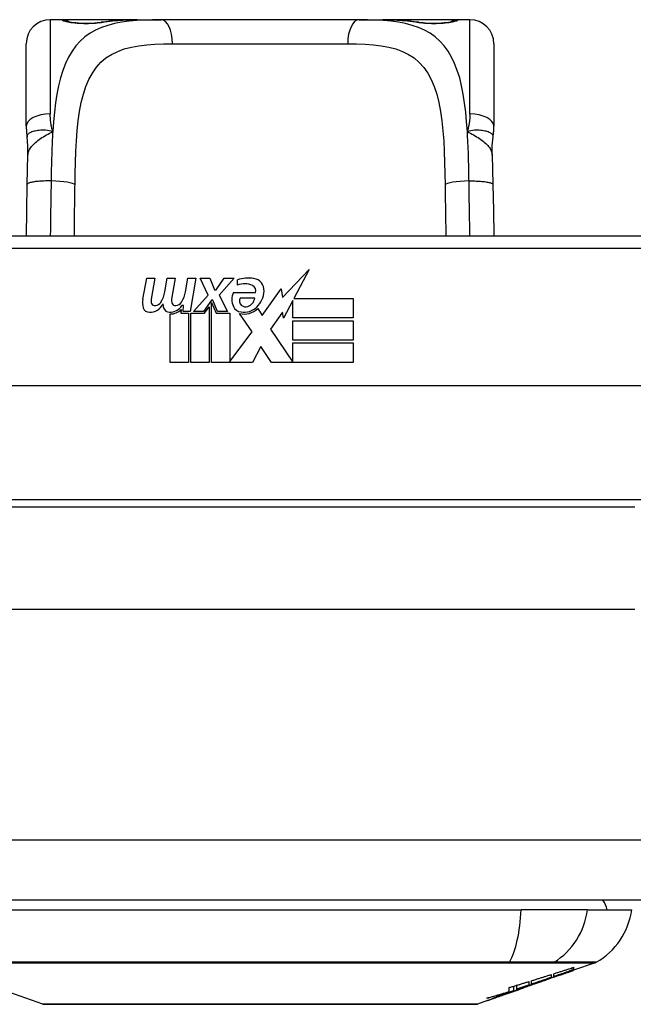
# Model space of a CAD drawing. Header units: inches. Extents: x 12 to 399, y 35 to 188.
# Tile 16 of 256: x 49.32 to 50.32, y 35.42 to 37.04. Entities that reach past the tile are written whole.
import ezdxf

# ---------------------------------------------------------------- set-up
doc = ezdxf.new("R2010")
doc.units = ezdxf.units.IN
doc.header["$MEASUREMENT"] = 0
doc.layers.add('Visible Edges(ANSI)', color=7, linetype='Continuous', lineweight=25)
doc.layers.add('Visible Tangent Edges(ANSI)', color=7, linetype='Continuous', lineweight=25)

msp = doc.modelspace()

# ---------------------------------------------------------------- linework, layer by layer
at = {"layer": 'Visible Edges(ANSI)'}
for p, q in [((49.3865, 37.0355), (49.3668, 37.0355)), ((49.5103, 37.0355), (49.3865, 37.0355)), ((49.5103, 37.0355), (49.5487, 37.0355)), ((49.8739, 37.0355), (49.5487, 37.0355)), ((49.8739, 37.0355), (49.9123, 37.0355)), ((50.0361, 37.0355), (49.9123, 37.0355)), ((50.0558, 37.0355), (50.0361, 37.0355)), ((49.3275, 36.8607), (49.3275, 36.9961)), ((50.0952, 36.9961), (50.0952, 36.8607)), ((50.4593, 36.6801), (48.9633, 36.6801)), ((49.748, 36.5796), (49.7919, 36.6258)), ((49.7919, 36.6258), (49.767, 36.5781)), ((49.5187, 36.5771), (49.5253, 36.6114)), ((49.5253, 36.6114), (49.5385, 36.6114)), ((49.5385, 36.6114), (49.5324, 36.5769)), ((49.555, 36.5889), (49.5589, 36.6114)), ((49.5589, 36.6114), (49.5721, 36.6114)), ((49.5721, 36.6114), (49.566, 36.5769)), ((49.5889, 36.5889), (49.5928, 36.6114)), ((49.5928, 36.6114), (49.606, 36.6114)), ((49.606, 36.6114), (49.5964, 36.5568)), ((49.6129, 36.6114), (49.6291, 36.6114)), ((49.6264, 36.5833), (49.6129, 36.6114)), ((49.6291, 36.6114), (49.6366, 36.5919)), ((49.639, 36.5919), (49.6525, 36.6114)), ((49.6687, 36.6114), (49.6441, 36.5835)), ((49.6525, 36.6114), (49.6687, 36.6114)), ((49.6741, 36.5997), (49.6741, 36.6087)), ((49.6021, 36.5568), (49.6264, 36.5833)), ((49.6366, 36.5919), (49.639, 36.5919)), ((49.6441, 36.5835), (49.6579, 36.5568)), ((49.6675, 36.5877), (49.7041, 36.5877)), ((49.7146, 36.5498), (49.746, 36.5938)), ((49.746, 36.5938), (49.748, 36.5796)), ((49.5859, 36.5664), (49.583, 36.5664)), ((49.585, 36.5568), (49.5859, 36.5664)), ((49.6318, 36.5752), (49.6185, 36.5568)), ((49.6201, 36.554), (49.6276, 36.5643)), ((49.6276, 36.5643), (49.6276, 36.4731)), ((49.6339, 36.5752), (49.6318, 36.5752)), ((49.6318, 36.5716), (49.6393, 36.554)), ((49.6318, 36.4731), (49.6318, 36.5716)), ((49.6417, 36.5568), (49.6339, 36.5752)), ((49.7026, 36.5787), (49.6786, 36.5787)), ((49.7653, 36.5748), (49.75, 36.5454)), ((49.7653, 36.546), (49.7653, 36.5748)), ((49.767, 36.5781), (49.864, 36.5781)), ((49.864, 36.5781), (49.864, 36.546)), ((49.564, 36.4731), (49.564, 36.5526)), ((49.582, 36.5601), (49.5814, 36.554)), ((49.5814, 36.554), (49.5937, 36.554)), ((49.5964, 36.5568), (49.585, 36.5568)), ((49.5937, 36.554), (49.5937, 36.4731)), ((49.5979, 36.554), (49.6201, 36.554)), ((49.5979, 36.4731), (49.5979, 36.554)), ((49.6185, 36.5568), (49.6021, 36.5568)), ((49.6393, 36.554), (49.6618, 36.554)), ((49.6579, 36.5568), (49.6417, 36.5568)), ((49.6618, 36.554), (49.6618, 36.4744)), ((49.6984, 36.5234), (49.6777, 36.5532)), ((49.7077, 36.5613), (49.7146, 36.5498)), ((49.7481, 36.5555), (49.7284, 36.5274)), ((49.75, 36.5454), (49.7481, 36.5555)), ((49.864, 36.546), (49.7653, 36.546)), ((49.7653, 36.5415), (49.864, 36.5415)), ((49.7653, 36.5094), (49.7653, 36.5415)), ((49.864, 36.5415), (49.864, 36.5094)), ((49.6618, 36.4744), (49.6984, 36.5234)), ((49.7284, 36.5274), (49.7653, 36.4737)), ((49.864, 36.5094), (49.7653, 36.5094)), ((49.7653, 36.5052), (49.864, 36.5052)), ((49.7653, 36.4737), (49.7653, 36.5052)), ((49.864, 36.5052), (49.864, 36.4731)), ((49.7126, 36.4992), (49.6987, 36.4731)), ((49.7302, 36.4731), (49.7126, 36.4992)), ((49.5937, 36.4731), (49.564, 36.4731)), ((49.6276, 36.4731), (49.5979, 36.4731)), ((49.6987, 36.4731), (49.6318, 36.4731)), ((49.864, 36.4731), (49.7302, 36.4731)), ((50.8682, 36.4344), (48.5544, 36.4344)), ((50.3268, 36.2356), (49.0958, 36.2356)), ((53.8623, 35.5906), (12.2573, 35.5906)), ((49.2826, 35.5748), (50.14, 35.5748)), ((50.2488, 35.5748), (50.14, 35.5748)), ((50.2488, 35.5748), (50.3216, 35.5748)), ((50.2617, 35.4879), (50.2262, 35.4755)), ((50.1895, 35.4686), (50.1895, 35.4638)), ((50.1936, 35.4652), (50.1936, 35.4699)), ((50.2021, 35.4672), (50.2021, 35.4678)), ((50.224, 35.4757), (50.224, 35.4797)), ((50.2262, 35.4804), (50.2262, 35.4758)), ((50.2262, 35.4755), (50.2262, 35.4755)), ((50.1278, 35.442), (50.1278, 35.4495)), ((50.1331, 35.4446), (50.1331, 35.4511)), ((50.1528, 35.4571), (50.1528, 35.4513)), ((50.1569, 35.4527), (50.1569, 35.4584)), ((50.1569, 35.452), (50.1569, 35.4522)), ((50.1787, 35.4589), (50.1682, 35.4552)), ((50.1735, 35.4571), (50.1732, 35.457)), ((50.1735, 35.4571), (50.1735, 35.4575)), ((49.3545, 35.4202), (49.2763, 35.4476)), ((50.1068, 35.4337), (50.1068, 35.4338)), ((50.1196, 35.4382), (50.1161, 35.437)), ((50.1161, 35.437), (50.1161, 35.437)), ((50.1202, 35.4405), (50.1202, 35.4472)), ((50.1333, 35.443), (50.1298, 35.4418)), ((50.1401, 35.4454), (50.1356, 35.4438)), ((50.1427, 35.4463), (50.1427, 35.4464)), ((50.1445, 35.4471), (50.1448, 35.4472)), ((50.1448, 35.4472), (50.1448, 35.4483)), ((50.0849, 35.4261), (50.0681, 35.4202))]:
    msp.add_line(p, q, dxfattribs=at)
at = {"layer": 'Visible Edges(ANSI)', "flags": 128}
for points in [[(49.3944, 37.0329), (49.3951, 37.0328), (49.3967, 37.0324), (49.402, 37.0314), (49.4091, 37.0306), (49.4175, 37.0299), (49.4266, 37.0298), (49.4355, 37.03), (49.4438, 37.0307), (49.4506, 37.0316)], [(49.4506, 37.0316), (49.4649, 37.0334), (49.4796, 37.0346), (49.4948, 37.0353), (49.5103, 37.0355)], [(49.9123, 37.0355), (49.9278, 37.0353), (49.943, 37.0346), (49.9577, 37.0334), (49.972, 37.0316)], [(49.972, 37.0316), (49.9789, 37.0307), (49.9872, 37.03), (49.9961, 37.0298), (50.0051, 37.0299), (50.0135, 37.0306), (50.0207, 37.0314), (50.0259, 37.0324), (50.0275, 37.0328), (50.0282, 37.0329)], [(49.3275, 36.8607), (49.3275, 36.86), (49.3275, 36.8593), (49.3275, 36.8586), (49.3275, 36.8579), (49.3275, 36.8572), (49.3275, 36.8565), (49.3276, 36.8557), (49.3276, 36.855), (49.3276, 36.8543), (49.3277, 36.8536), (49.3277, 36.8529), (49.3278, 36.8522), (49.3278, 36.8514), (49.3279, 36.8507), (49.3279, 36.85), (49.328, 36.8493), (49.3281, 36.8486), (49.3282, 36.8478), (49.3282, 36.8471), (49.3283, 36.8464), (49.3284, 36.8457), (49.3285, 36.845), (49.3286, 36.8442), (49.3287, 36.8435)], [(50.0939, 36.8435), (50.094, 36.8442), (50.0941, 36.845), (50.0942, 36.8457), (50.0943, 36.8464), (50.0944, 36.8471), (50.0945, 36.8478), (50.0946, 36.8486), (50.0946, 36.8493), (50.0947, 36.85), (50.0948, 36.8507), (50.0948, 36.8514), (50.0949, 36.8522), (50.0949, 36.8529), (50.095, 36.8536), (50.095, 36.8543), (50.095, 36.855), (50.0951, 36.8557), (50.0951, 36.8565), (50.0951, 36.8572), (50.0951, 36.8579), (50.0952, 36.8586), (50.0952, 36.8593), (50.0952, 36.86), (50.0952, 36.8607)], [(49.3303, 36.8132), (49.3302, 36.8284), (49.3287, 36.8435)], [(50.0924, 36.8132), (50.0924, 36.8284), (50.0939, 36.8435)], [(49.3289, 36.7651), (49.3294, 36.7894), (49.3303, 36.8132)], [(50.0924, 36.8132), (50.0932, 36.7894), (50.0937, 36.7651)], [(49.3276, 36.6801), (49.3282, 36.7223), (49.3289, 36.7651)], [(50.0937, 36.7651), (50.0944, 36.7223), (50.095, 36.6801)], [(50.1569, 35.4584), (50.1582, 35.4588), (50.1596, 35.4592), (50.1609, 35.4596), (50.1623, 35.4601), (50.1637, 35.4605), (50.165, 35.4609), (50.1664, 35.4613), (50.1678, 35.4618), (50.1691, 35.4622), (50.1705, 35.4626), (50.1718, 35.463), (50.1732, 35.4635), (50.1746, 35.4639), (50.1759, 35.4643), (50.1773, 35.4647), (50.1786, 35.4652), (50.18, 35.4656), (50.1813, 35.466), (50.1827, 35.4665), (50.1841, 35.4669), (50.1854, 35.4673), (50.1868, 35.4678), (50.1881, 35.4682), (50.1895, 35.4686)], [(50.1735, 35.4575), (50.1754, 35.4582), (50.1774, 35.4589), (50.1793, 35.4596), (50.1813, 35.4603), (50.1833, 35.461), (50.1852, 35.4617), (50.1872, 35.4624), (50.1892, 35.4631), (50.1912, 35.4639), (50.1933, 35.4646), (50.1953, 35.4653), (50.1974, 35.4661), (50.1994, 35.4668), (50.2015, 35.4676), (50.2037, 35.4684), (50.2058, 35.4691), (50.208, 35.4699), (50.2102, 35.4707), (50.2124, 35.4715), (50.2146, 35.4723), (50.2169, 35.4731), (50.2192, 35.474), (50.2216, 35.4748), (50.224, 35.4757)], [(50.2072, 35.4689), (50.2058, 35.4685), (50.2044, 35.468), (50.203, 35.4675), (50.2016, 35.467), (50.2002, 35.4665), (50.1988, 35.466), (50.1974, 35.4655), (50.196, 35.465), (50.1946, 35.4645), (50.1932, 35.464), (50.1918, 35.4635), (50.1903, 35.463), (50.1889, 35.4625), (50.1875, 35.462), (50.1861, 35.4615), (50.1847, 35.461), (50.1833, 35.4605), (50.1819, 35.46), (50.1805, 35.4595), (50.1791, 35.459), (50.1777, 35.4585), (50.1763, 35.458), (50.1749, 35.4575), (50.1735, 35.4571)], [(50.1936, 35.4699), (50.195, 35.4704), (50.1963, 35.4708), (50.1977, 35.4712), (50.199, 35.4717), (50.2004, 35.4721), (50.2018, 35.4725), (50.2031, 35.473), (50.2045, 35.4734), (50.2058, 35.4738), (50.2072, 35.4743), (50.2086, 35.4747), (50.2099, 35.4752), (50.2113, 35.4756), (50.2126, 35.476), (50.214, 35.4765), (50.2154, 35.4769), (50.2167, 35.4773), (50.2181, 35.4778), (50.2194, 35.4782), (50.2208, 35.4787), (50.2221, 35.4791), (50.2235, 35.4795), (50.2249, 35.48), (50.2262, 35.4804)], [(50.224, 35.4757), (50.2227, 35.4753), (50.2214, 35.4748), (50.2202, 35.4744), (50.2189, 35.474), (50.2176, 35.4735), (50.2164, 35.4731), (50.2151, 35.4726), (50.2138, 35.4722), (50.2126, 35.4718), (50.2113, 35.4713), (50.2101, 35.4709), (50.2088, 35.4705), (50.2075, 35.47), (50.2063, 35.4696), (50.205, 35.4692), (50.2037, 35.4687), (50.2025, 35.4683), (50.2012, 35.4679), (50.1999, 35.4674), (50.1987, 35.467), (50.1974, 35.4665), (50.1961, 35.4661), (50.1949, 35.4657), (50.1936, 35.4652)], [(50.2262, 35.4758), (50.2252, 35.4754), (50.2242, 35.4751), (50.2232, 35.4747), (50.2222, 35.4743), (50.2212, 35.474), (50.2202, 35.4736), (50.2192, 35.4733), (50.2182, 35.4729), (50.2172, 35.4726), (50.2162, 35.4722), (50.2152, 35.4718), (50.2142, 35.4715), (50.2132, 35.4711), (50.2122, 35.4708), (50.2112, 35.4704), (50.2102, 35.47), (50.2092, 35.4697), (50.2082, 35.4693), (50.2071, 35.469), (50.2061, 35.4686), (50.2051, 35.4683), (50.2041, 35.4679), (50.2031, 35.4675), (50.2021, 35.4672)], [(50.2021, 35.4672), (50.2031, 35.4675), (50.2041, 35.4679), (50.2051, 35.4682), (50.2061, 35.4686), (50.2071, 35.4689), (50.2081, 35.4693), (50.2091, 35.4696), (50.2102, 35.47), (50.2112, 35.4703), (50.2122, 35.4706), (50.2132, 35.471), (50.2142, 35.4713), (50.2152, 35.4717), (50.2162, 35.472), (50.2172, 35.4724), (50.2182, 35.4727), (50.2192, 35.4731), (50.2202, 35.4734), (50.2212, 35.4738), (50.2222, 35.4741), (50.2232, 35.4745), (50.2242, 35.4748), (50.2252, 35.4752), (50.2262, 35.4755)], [(50.1202, 35.4472), (50.1215, 35.4476), (50.1229, 35.448), (50.1243, 35.4484), (50.1256, 35.4488), (50.127, 35.4492), (50.1283, 35.4496), (50.1297, 35.45), (50.1311, 35.4504), (50.1324, 35.4509), (50.1338, 35.4513), (50.1351, 35.4517), (50.1365, 35.4521), (50.1379, 35.4525), (50.1392, 35.4529), (50.1406, 35.4533), (50.1419, 35.4538), (50.1433, 35.4542), (50.1447, 35.4546), (50.146, 35.455), (50.1474, 35.4554), (50.1487, 35.4558), (50.1501, 35.4563), (50.1514, 35.4567), (50.1528, 35.4571)], [(50.1331, 35.4446), (50.1348, 35.4451), (50.1365, 35.4457), (50.1382, 35.4462), (50.1398, 35.4467), (50.1415, 35.4473), (50.1432, 35.4478), (50.1449, 35.4484), (50.1466, 35.4489), (50.1483, 35.4494), (50.15, 35.45), (50.1517, 35.4505), (50.1534, 35.4511), (50.155, 35.4516), (50.1567, 35.4522), (50.1584, 35.4527), (50.1601, 35.4533), (50.1618, 35.4538), (50.1634, 35.4544), (50.1651, 35.4549), (50.1668, 35.4555), (50.1685, 35.4561), (50.1701, 35.4566), (50.1718, 35.4572), (50.1735, 35.4577)], [(50.1528, 35.4513), (50.152, 35.451), (50.1512, 35.4507), (50.1503, 35.4504), (50.1495, 35.4502), (50.1487, 35.4499), (50.1479, 35.4496), (50.1471, 35.4493), (50.1462, 35.449), (50.1454, 35.4488), (50.1446, 35.4485), (50.1438, 35.4482), (50.1429, 35.4479), (50.1421, 35.4477), (50.1413, 35.4474), (50.1405, 35.4471), (50.1397, 35.4468), (50.1388, 35.4465), (50.138, 35.4463), (50.1372, 35.446), (50.1364, 35.4457), (50.1356, 35.4454), (50.1347, 35.4451), (50.1339, 35.4449), (50.1331, 35.4446)], [(50.1732, 35.457), (50.172, 35.4565), (50.1707, 35.4561), (50.1695, 35.4557), (50.1682, 35.4552), (50.1669, 35.4548), (50.1657, 35.4543), (50.1644, 35.4539), (50.1631, 35.4534), (50.1619, 35.453), (50.1606, 35.4526), (50.1593, 35.4521), (50.158, 35.4517), (50.1568, 35.4512), (50.1555, 35.4508), (50.1542, 35.4503), (50.1529, 35.4499), (50.1517, 35.4495), (50.1504, 35.449), (50.1491, 35.4486), (50.1478, 35.4481), (50.1465, 35.4477), (50.1453, 35.4473), (50.144, 35.4468), (50.1427, 35.4464)], [(50.1895, 35.4638), (50.1881, 35.4634), (50.1868, 35.4629), (50.1854, 35.4624), (50.1841, 35.462), (50.1827, 35.4615), (50.1813, 35.461), (50.18, 35.4606), (50.1786, 35.4601), (50.1773, 35.4596), (50.1759, 35.4592), (50.1746, 35.4587), (50.1732, 35.4583), (50.1718, 35.4578), (50.1705, 35.4573), (50.1691, 35.4569), (50.1677, 35.4564), (50.1664, 35.4559), (50.165, 35.4555), (50.1637, 35.455), (50.1623, 35.4545), (50.1609, 35.4541), (50.1596, 35.4536), (50.1582, 35.4531), (50.1569, 35.4527)], [(50.1735, 35.4577), (50.1728, 35.4575), (50.1721, 35.4572), (50.1714, 35.457), (50.1707, 35.4568), (50.17, 35.4565), (50.1693, 35.4563), (50.1686, 35.456), (50.1679, 35.4558), (50.1672, 35.4556), (50.1666, 35.4553), (50.1659, 35.4551), (50.1652, 35.4548), (50.1645, 35.4546), (50.1638, 35.4544), (50.1631, 35.4541), (50.1624, 35.4539), (50.1617, 35.4536), (50.161, 35.4534), (50.1603, 35.4532), (50.1596, 35.4529), (50.1589, 35.4527), (50.1583, 35.4525), (50.1576, 35.4522), (50.1569, 35.452)], [(50.1569, 35.452), (50.1576, 35.4522), (50.1583, 35.4524), (50.1589, 35.4527), (50.1596, 35.4529), (50.1603, 35.4531), (50.161, 35.4533), (50.1617, 35.4536), (50.1624, 35.4538), (50.1631, 35.454), (50.1638, 35.4542), (50.1645, 35.4545), (50.1652, 35.4547), (50.1659, 35.4549), (50.1666, 35.4552), (50.1673, 35.4554), (50.1679, 35.4556), (50.1686, 35.4559), (50.1693, 35.4561), (50.17, 35.4563), (50.1707, 35.4565), (50.1714, 35.4568), (50.1721, 35.457), (50.1728, 35.4572), (50.1735, 35.4575)], [(50.1278, 35.442), (50.126, 35.4414), (50.1242, 35.4408), (50.1223, 35.4403), (50.1205, 35.4397), (50.1187, 35.4392), (50.1169, 35.4386), (50.115, 35.4381), (50.1132, 35.4376), (50.1113, 35.437), (50.1095, 35.4365), (50.1077, 35.436), (50.1058, 35.4355), (50.104, 35.435), (50.1021, 35.4345), (50.1003, 35.434), (50.0984, 35.4335), (50.0966, 35.433), (50.0947, 35.4325), (50.0929, 35.432), (50.091, 35.4315), (50.0892, 35.4311), (50.0873, 35.4306), (50.0855, 35.4302), (50.0836, 35.4297)], [(50.0836, 35.4297), (50.0851, 35.4302), (50.0867, 35.4306), (50.0882, 35.431), (50.0897, 35.4315), (50.0912, 35.4319), (50.0928, 35.4323), (50.0943, 35.4328), (50.0958, 35.4332), (50.0974, 35.4337), (50.0989, 35.4341), (50.1004, 35.4346), (50.1019, 35.435), (50.1035, 35.4355), (50.105, 35.4359), (50.1065, 35.4364), (50.108, 35.4368), (50.1096, 35.4373), (50.1111, 35.4378), (50.1126, 35.4382), (50.1141, 35.4387), (50.1156, 35.4391), (50.1172, 35.4396), (50.1187, 35.4401), (50.1202, 35.4405)], [(50.1068, 35.4337), (50.1063, 35.4336), (50.1059, 35.4334), (50.1054, 35.4332), (50.1049, 35.4331), (50.1045, 35.4329), (50.104, 35.4327), (50.1035, 35.4326), (50.1031, 35.4324), (50.1026, 35.4323), (50.1022, 35.4321), (50.1017, 35.4319), (50.1013, 35.4318), (50.1008, 35.4316), (50.1004, 35.4315), (50.0999, 35.4313), (50.0995, 35.4312), (50.0991, 35.431), (50.0987, 35.4309), (50.0983, 35.4307), (50.0979, 35.4306), (50.0975, 35.4305), (50.0971, 35.4303), (50.0968, 35.4302), (50.0964, 35.4301)], [(50.1448, 35.4472), (50.143, 35.4465), (50.1411, 35.4459), (50.1392, 35.4453), (50.1373, 35.4446), (50.1354, 35.444), (50.1335, 35.4433), (50.1316, 35.4427), (50.1297, 35.4421), (50.1278, 35.4414), (50.1259, 35.4408), (50.1239, 35.4401), (50.122, 35.4395), (50.1201, 35.4389), (50.1182, 35.4382), (50.1162, 35.4376), (50.1143, 35.437), (50.1124, 35.4363), (50.1104, 35.4357), (50.1085, 35.4351), (50.1066, 35.4345), (50.1046, 35.4339), (50.1027, 35.4332), (50.1008, 35.4326), (50.0989, 35.432)], [(50.0989, 35.432), (50.1001, 35.4324), (50.1013, 35.4328), (50.1025, 35.4333), (50.1037, 35.4337), (50.1049, 35.4341), (50.1061, 35.4345), (50.1073, 35.4349), (50.1085, 35.4353), (50.1097, 35.4357), (50.1109, 35.4362), (50.1122, 35.4366), (50.1134, 35.437), (50.1146, 35.4374), (50.1158, 35.4378), (50.117, 35.4382), (50.1182, 35.4386), (50.1194, 35.4391), (50.1206, 35.4395), (50.1218, 35.4399), (50.123, 35.4403), (50.1242, 35.4407), (50.1254, 35.4411), (50.1266, 35.4415), (50.1278, 35.442)], [(50.0989, 35.431), (50.1001, 35.4315), (50.1014, 35.4319), (50.1026, 35.4323), (50.1038, 35.4328), (50.1051, 35.4332), (50.1063, 35.4336), (50.1075, 35.434), (50.1086, 35.4344), (50.1096, 35.4348), (50.1104, 35.4351), (50.1113, 35.4354), (50.1121, 35.4356), (50.1129, 35.4359), (50.1137, 35.4362), (50.1145, 35.4365), (50.1153, 35.4368), (50.1161, 35.437), (50.1168, 35.4373), (50.1176, 35.4376), (50.1184, 35.4378), (50.1192, 35.4381), (50.12, 35.4384), (50.1207, 35.4387), (50.1215, 35.4389)], [(50.1234, 35.4395), (50.1232, 35.4395), (50.1231, 35.4394), (50.1229, 35.4394), (50.1228, 35.4393), (50.1226, 35.4393), (50.1225, 35.4392), (50.1223, 35.4392), (50.1222, 35.4391), (50.122, 35.4391), (50.1219, 35.439), (50.1217, 35.439), (50.1216, 35.4389), (50.1214, 35.4388), (50.1213, 35.4388), (50.1211, 35.4387), (50.121, 35.4387), (50.1208, 35.4386), (50.1206, 35.4386), (50.1205, 35.4385), (50.1203, 35.4384), (50.1201, 35.4384), (50.12, 35.4383), (50.1198, 35.4383), (50.1196, 35.4382)], [(50.1215, 35.4389), (50.1219, 35.4391), (50.1223, 35.4392), (50.1227, 35.4393), (50.1231, 35.4395), (50.1235, 35.4396), (50.1239, 35.4398), (50.1243, 35.4399), (50.1247, 35.44), (50.1251, 35.4402), (50.1255, 35.4403), (50.1259, 35.4404), (50.1262, 35.4406), (50.1266, 35.4407), (50.127, 35.4408), (50.1273, 35.4409), (50.1277, 35.4411), (50.1281, 35.4412), (50.1284, 35.4413), (50.1288, 35.4414), (50.1291, 35.4416), (50.1295, 35.4417), (50.1298, 35.4418), (50.1301, 35.4419), (50.1305, 35.442)], [(50.1263, 35.4406), (50.1262, 35.4405), (50.1261, 35.4405), (50.126, 35.4405), (50.1259, 35.4404), (50.1258, 35.4404), (50.1257, 35.4404), (50.1256, 35.4403), (50.1255, 35.4403), (50.1254, 35.4402), (50.1253, 35.4402), (50.1251, 35.4402), (50.125, 35.4401), (50.1249, 35.4401), (50.1248, 35.44), (50.1246, 35.44), (50.1245, 35.4399), (50.1244, 35.4399), (50.1242, 35.4398), (50.1241, 35.4398), (50.124, 35.4397), (50.1238, 35.4397), (50.1237, 35.4396), (50.1235, 35.4396), (50.1234, 35.4395)], [(50.1272, 35.4409), (50.1272, 35.4409), (50.1272, 35.4409), (50.1272, 35.4409), (50.1271, 35.4409), (50.1271, 35.4409), (50.1271, 35.4408), (50.127, 35.4408), (50.127, 35.4408), (50.127, 35.4408), (50.1269, 35.4408), (50.1269, 35.4408), (50.1269, 35.4408), (50.1268, 35.4408), (50.1268, 35.4407), (50.1268, 35.4407), (50.1267, 35.4407), (50.1267, 35.4407), (50.1266, 35.4407), (50.1266, 35.4407), (50.1265, 35.4406), (50.1265, 35.4406), (50.1264, 35.4406), (50.1264, 35.4406), (50.1263, 35.4406)], [(50.1298, 35.4418), (50.1304, 35.442), (50.1311, 35.4423), (50.1317, 35.4425), (50.1323, 35.4427), (50.1329, 35.4429), (50.1335, 35.4431), (50.1341, 35.4434), (50.1347, 35.4436), (50.1353, 35.4438), (50.1359, 35.444), (50.1366, 35.4442), (50.1372, 35.4444), (50.1378, 35.4447), (50.1384, 35.4449), (50.139, 35.4451), (50.1396, 35.4453), (50.1402, 35.4455), (50.1408, 35.4457), (50.1414, 35.446), (50.142, 35.4462), (50.1427, 35.4464), (50.1433, 35.4466), (50.1439, 35.4468), (50.1445, 35.4471)], [(50.1305, 35.442), (50.1307, 35.4421), (50.131, 35.4422), (50.1312, 35.4423), (50.1315, 35.4424), (50.1317, 35.4424), (50.1319, 35.4425), (50.1322, 35.4426), (50.1324, 35.4427), (50.1326, 35.4428), (50.1328, 35.4428), (50.1331, 35.4429), (50.1333, 35.443), (50.1335, 35.4431), (50.1337, 35.4431), (50.1339, 35.4432), (50.1341, 35.4433), (50.1343, 35.4433), (50.1345, 35.4434), (50.1347, 35.4435), (50.1349, 35.4435), (50.135, 35.4436), (50.1352, 35.4437), (50.1354, 35.4437), (50.1356, 35.4438)], [(50.1402, 35.4454), (50.14, 35.4453), (50.1398, 35.4453), (50.1396, 35.4452), (50.1393, 35.4451), (50.1391, 35.445), (50.1389, 35.4449), (50.1386, 35.4449), (50.1383, 35.4448), (50.1381, 35.4447), (50.1378, 35.4446), (50.1375, 35.4445), (50.1372, 35.4444), (50.137, 35.4443), (50.1367, 35.4442), (50.1364, 35.4441), (50.136, 35.444), (50.1357, 35.4439), (50.1354, 35.4437), (50.1351, 35.4436), (50.1347, 35.4435), (50.1344, 35.4434), (50.134, 35.4433), (50.1337, 35.4432), (50.1333, 35.443)], [(50.1427, 35.4463), (50.1427, 35.4463), (50.1427, 35.4463), (50.1427, 35.4463), (50.1427, 35.4463), (50.1426, 35.4463), (50.1426, 35.4463), (50.1425, 35.4462), (50.1425, 35.4462), (50.1424, 35.4462), (50.1423, 35.4462), (50.1422, 35.4461), (50.1421, 35.4461), (50.142, 35.4461), (50.1419, 35.446), (50.1418, 35.446), (50.1416, 35.4459), (50.1415, 35.4459), (50.1413, 35.4458), (50.1412, 35.4458), (50.141, 35.4457), (50.1408, 35.4456), (50.1406, 35.4456), (50.1404, 35.4455), (50.1402, 35.4454)], [(49.3561, 35.4199), (49.3565, 35.4199), (49.3578, 35.4199), (49.36, 35.4199), (49.3629, 35.4199), (49.3667, 35.4199), (49.3714, 35.4199), (49.3769, 35.4199), (49.3832, 35.4198), (49.3902, 35.4198), (49.3981, 35.4198), (49.4067, 35.4198), (49.4159, 35.4198), (49.4259, 35.4198), (49.4366, 35.4197), (49.448, 35.4197), (49.46, 35.4197), (49.4725, 35.4197), (49.4857, 35.4197), (49.4994, 35.4198), (49.5136, 35.4198), (49.5283, 35.4198), (49.5434, 35.4198), (49.559, 35.4198), (49.575, 35.4198), (49.5914, 35.4199), (49.608, 35.4199), (49.6248, 35.4199), (49.6419, 35.4199), (49.659, 35.4199), (49.6763, 35.4199), (49.6937, 35.4199), (49.7112, 35.4199), (49.7287, 35.4199), (49.7461, 35.4199), (49.7635, 35.4199), (49.7807, 35.4199), (49.7976, 35.4199), (49.8144, 35.4199), (49.831, 35.4199), (49.8473, 35.4198), (49.8634, 35.4198), (49.879, 35.4198), (49.8942, 35.4198), (49.9089, 35.4198), (49.9232, 35.4198), (49.9369, 35.4197), (49.95, 35.4197), (49.9626, 35.4197), (49.9746, 35.4197), (49.986, 35.4197), (49.9966, 35.4198), (50.0066, 35.4198), (50.0159, 35.4198), (50.0245, 35.4198), (50.0324, 35.4198), (50.0395, 35.4198), (50.0458, 35.4199), (50.0513, 35.4199), (50.0559, 35.4199), (50.0597, 35.4199), (50.0627, 35.4199), (50.0648, 35.4199), (50.0661, 35.4199), (50.0665, 35.4199)], [(50.0849, 35.4261), (50.0851, 35.4261), (50.0853, 35.4262), (50.0854, 35.4262), (50.0856, 35.4263), (50.0858, 35.4264), (50.086, 35.4264), (50.0861, 35.4265), (50.0863, 35.4266), (50.0865, 35.4266), (50.0867, 35.4267), (50.0869, 35.4268), (50.0872, 35.4269), (50.0874, 35.4269), (50.0876, 35.427), (50.0878, 35.4271), (50.088, 35.4272), (50.0883, 35.4272), (50.0885, 35.4273), (50.0888, 35.4274), (50.089, 35.4275), (50.0892, 35.4276), (50.0895, 35.4277), (50.0898, 35.4278), (50.09, 35.4279)], [(50.09, 35.4279), (50.0903, 35.428), (50.0907, 35.4281), (50.091, 35.4282), (50.0913, 35.4283), (50.0917, 35.4285), (50.092, 35.4286), (50.0924, 35.4287), (50.0927, 35.4288), (50.0931, 35.429), (50.0935, 35.4291), (50.0938, 35.4292), (50.0942, 35.4294), (50.0946, 35.4295), (50.095, 35.4296), (50.0953, 35.4298), (50.0957, 35.4299), (50.0961, 35.43), (50.0965, 35.4302), (50.0969, 35.4303), (50.0973, 35.4305), (50.0977, 35.4306), (50.0981, 35.4307), (50.0985, 35.4309), (50.0989, 35.431)], [(50.0964, 35.4301), (50.0962, 35.43), (50.0961, 35.43), (50.0959, 35.4299), (50.0957, 35.4299), (50.0956, 35.4298), (50.0954, 35.4297), (50.0952, 35.4297), (50.0951, 35.4296), (50.0949, 35.4296), (50.0948, 35.4295), (50.0947, 35.4295), (50.0946, 35.4295), (50.0944, 35.4294), (50.0943, 35.4294), (50.0942, 35.4293), (50.0941, 35.4293), (50.094, 35.4293), (50.094, 35.4293), (50.0939, 35.4292), (50.0938, 35.4292), (50.0937, 35.4292), (50.0937, 35.4292), (50.0936, 35.4291), (50.0935, 35.4291)]]:
    msp.add_lwpolyline(points, dxfattribs=at)
at = {"layer": 'Visible Edges(ANSI)'}
for centre, radius, start, end in [((49.3668, 36.9961), 0.0394, 90, 180), ((49.3865, 37.0158), 0.0197, 56.88, 90), ((50.0361, 37.0158), 0.0197, 90, 123.12), ((50.0558, 36.9961), 0.0394, 0, 90), ((49.6922, 36.5508), 0.0607, 81.5605, 107.3343), ((49.6859, 36.5714), 0.0307, 64.6784, 112.5609), ((49.6949, 36.5904), 0.0096, 343.5261, 64.6784), ((49.6982, 36.5913), 0.0197, 356.5646, 81.5605), ((49.509, 36.5963), 0.0465, 328.5584, 350.8257), ((49.5431, 36.597), 0.0465, 327.5992, 350), ((49.6933, 36.5763), 0.0282, 156.1555, 203.8445), ((49.6782, 36.5925), 0.0398, 314.1684, 356.5646), ((49.5469, 36.5716), 0.0288, 169, 198.4748), ((49.5297, 36.5799), 0.0246, 269.6788, 333.9508), ((49.5446, 36.5748), 0.0123, 169.9922, 203.5487), ((49.5388, 36.5723), 0.006, 203.5487, 276.1027), ((49.5381, 36.5788), 0.0126, 276.1027, 327.6083), ((49.5805, 36.5709), 0.0288, 183.6169, 196.9928), ((49.5627, 36.5793), 0.024, 269.4776, 327.4114), ((49.5781, 36.5748), 0.0123, 170, 203.5571), ((49.5724, 36.5723), 0.006, 203.5571, 276.03), ((49.5717, 36.5788), 0.0126, 276.03, 327.5992), ((49.6814, 36.5711), 0.0152, 203.8445, 265.0802), ((49.687, 36.5741), 0.00955, 151.4547, 231.1652), ((49.6879, 36.5752), 0.0109, 231.1652, 289.3797), ((49.6859, 36.5808), 0.0168, 289.3797, 352.9975), ((49.5296, 36.5658), 0.0105, 198.4748, 269.6788), ((49.5626, 36.5655), 0.0101, 196.9928, 269.4776), ((49.5645, 36.5766), 0.024, 268.7952, 316.5849), ((49.6851, 36.5854), 0.033, 257.079, 313.1785), ((49.6851, 36.5854), 0.0299, 260.4085, 314.1684), ((50.2428, 35.567), 0.0394, 11.537, 36.8699), ((50.2046, 35.5911), 0.1181, 299.8169, 352.0587), ((50.2584, 35.4972), 0.00984, 289.29, 299.8169), ((49.3561, 35.4248), 0.00492, 250.71, 269.8269), ((50.0665, 35.4248), 0.00492, 270.1731, 289.29)]:
    msp.add_arc(centre, radius, start, end, dxfattribs=at)
at = {"layer": 'Visible Tangent Edges(ANSI)'}
for p, q in [((49.3668, 37.0355), (49.3668, 36.8807)), ((49.3865, 37.0348), (49.3865, 37.0355)), ((50.0361, 37.0355), (50.0361, 37.0348)), ((50.0558, 36.8807), (50.0558, 37.0355)), ((49.5673, 36.9961), (49.8553, 36.9961)), ((48.9633, 36.6604), (50.4593, 36.6604)), ((50.3435, 36.2474), (49.0792, 36.2474)), ((50.3268, 36.0676), (49.0958, 36.0676)), ((12.2573, 35.6896), (53.8623, 35.6896)), ((50.1197, 35.4879), (50.1201, 35.4879)), ((50.1919, 35.4879), (50.192, 35.4879)), ((50.1732, 35.457), (50.1732, 35.4574)), ((50.1196, 35.4382), (50.1196, 35.4383)), ((50.1234, 35.4395), (50.1234, 35.4396)), ((50.1263, 35.4406), (50.1263, 35.4406)), ((50.1333, 35.443), (50.1333, 35.4431)), ((50.1402, 35.4454), (50.1402, 35.4455)), ((50.0964, 35.4301), (50.0964, 35.4301))]:
    msp.add_line(p, q, dxfattribs=at)
at = {"layer": 'Visible Tangent Edges(ANSI)', "flags": 128}
for points in [[(49.5487, 37.0355), (49.535, 37.0353), (49.5217, 37.0349), (49.5087, 37.0341), (49.4962, 37.0329), (49.4841, 37.0312), (49.4726, 37.029), (49.4616, 37.0261), (49.4511, 37.0226), (49.4413, 37.0183), (49.4322, 37.0132), (49.4237, 37.0072), (49.416, 37.0003), (49.409, 36.9924), (49.4026, 36.9837), (49.3969, 36.9741), (49.3919, 36.9636), (49.3875, 36.9522), (49.3836, 36.94), (49.3804, 36.927), (49.3777, 36.9132), (49.3754, 36.8988), (49.3736, 36.8837), (49.3721, 36.8681), (49.371, 36.8519)], [(49.3865, 37.0348), (49.3867, 37.0346), (49.3873, 37.0342), (49.3882, 37.0338), (49.3895, 37.0334), (49.3912, 37.033), (49.3932, 37.0325), (49.3955, 37.032), (49.398, 37.0316), (49.4009, 37.0311), (49.404, 37.0307), (49.4073, 37.0303), (49.4108, 37.03), (49.4145, 37.0297), (49.4182, 37.0295), (49.4221, 37.0294), (49.4259, 37.0294), (49.4298, 37.0294), (49.4336, 37.0295), (49.4373, 37.0298), (49.441, 37.03), (49.4445, 37.0303), (49.4478, 37.0307), (49.4509, 37.0311), (49.4537, 37.0316)], [(49.4537, 37.0316), (49.4559, 37.0319), (49.4581, 37.0323), (49.4602, 37.0326), (49.4625, 37.0329), (49.4647, 37.0331), (49.4669, 37.0334), (49.4692, 37.0336), (49.4715, 37.0339), (49.4738, 37.0341), (49.4761, 37.0343), (49.4785, 37.0344), (49.4808, 37.0346), (49.4832, 37.0348), (49.4856, 37.0349), (49.488, 37.035), (49.4904, 37.0351), (49.4929, 37.0352), (49.4953, 37.0353), (49.4978, 37.0353), (49.5003, 37.0354), (49.5028, 37.0354), (49.5053, 37.0354), (49.5078, 37.0355), (49.5103, 37.0355)], [(50.0517, 36.8519), (50.0505, 36.8681), (50.049, 36.8837), (50.0472, 36.8987), (50.045, 36.9132), (50.0423, 36.9269), (50.0391, 36.94), (50.0352, 36.9522), (50.0308, 36.9635), (50.0257, 36.974), (50.02, 36.9836), (50.0136, 36.9924), (50.0066, 37.0002), (49.9988, 37.0071), (49.9904, 37.0132), (49.9813, 37.0183), (49.9715, 37.0226), (49.9611, 37.0261), (49.9502, 37.029), (49.9386, 37.0313), (49.9266, 37.0329), (49.914, 37.0341), (49.901, 37.0349), (49.8877, 37.0353), (49.8739, 37.0355)], [(49.9123, 37.0355), (49.9148, 37.0355), (49.9174, 37.0354), (49.9199, 37.0354), (49.9224, 37.0354), (49.9249, 37.0353), (49.9273, 37.0353), (49.9298, 37.0352), (49.9322, 37.0351), (49.9346, 37.035), (49.937, 37.0349), (49.9394, 37.0348), (49.9418, 37.0346), (49.9442, 37.0344), (49.9465, 37.0343), (49.9488, 37.0341), (49.9511, 37.0339), (49.9534, 37.0336), (49.9557, 37.0334), (49.9579, 37.0331), (49.9602, 37.0329), (49.9624, 37.0326), (49.9646, 37.0323), (49.9668, 37.0319), (49.9689, 37.0316)], [(49.9689, 37.0316), (49.9718, 37.0311), (49.9749, 37.0307), (49.9782, 37.0303), (49.9817, 37.03), (49.9853, 37.0297), (49.9891, 37.0295), (49.9929, 37.0294), (49.9968, 37.0294), (50.0007, 37.0294), (50.0045, 37.0295), (50.0082, 37.0297), (50.0119, 37.03), (50.0154, 37.0303), (50.0187, 37.0307), (50.0218, 37.0311), (50.0247, 37.0316), (50.0272, 37.032), (50.0295, 37.0325), (50.0314, 37.033), (50.0331, 37.0334), (50.0344, 37.0338), (50.0353, 37.0342), (50.0359, 37.0346), (50.0361, 37.0348)], [(49.4075, 36.7645), (49.4078, 36.783), (49.4083, 36.8013), (49.409, 36.8193), (49.4099, 36.8367), (49.4112, 36.8535), (49.4129, 36.8696), (49.4151, 36.885), (49.4178, 36.8996), (49.4213, 36.9133), (49.4254, 36.9259), (49.4304, 36.9374), (49.4361, 36.9479), (49.4426, 36.9573), (49.45, 36.9656), (49.4583, 36.9727), (49.4675, 36.9786), (49.4776, 36.9835), (49.4884, 36.9874), (49.5, 36.9905), (49.5123, 36.9927), (49.5253, 36.9943), (49.5388, 36.9954), (49.5528, 36.9959), (49.5673, 36.9961)], [(49.8553, 36.9961), (49.8699, 36.9959), (49.8839, 36.9954), (49.8975, 36.9944), (49.9104, 36.9928), (49.9227, 36.9905), (49.9343, 36.9874), (49.9451, 36.9835), (49.9552, 36.9786), (49.9643, 36.9726), (49.9726, 36.9654), (49.98, 36.9572), (49.9866, 36.9478), (49.9924, 36.9373), (49.9973, 36.9257), (50.0015, 36.9131), (50.0049, 36.8994), (50.0076, 36.8848), (50.0098, 36.8693), (50.0115, 36.8532), (50.0128, 36.8364), (50.0137, 36.819), (50.0144, 36.8012), (50.0148, 36.783), (50.0151, 36.7645)], [(49.371, 36.8519), (49.3706, 36.8531), (49.3703, 36.8543), (49.37, 36.8555), (49.3697, 36.8567), (49.3694, 36.8579), (49.3691, 36.8591), (49.3689, 36.8603), (49.3686, 36.8616), (49.3684, 36.8628), (49.3682, 36.864), (49.368, 36.8652), (49.3678, 36.8664), (49.3677, 36.8676), (49.3675, 36.8688), (49.3674, 36.87), (49.3673, 36.8712), (49.3672, 36.8724), (49.3671, 36.8736), (49.367, 36.8748), (49.3669, 36.876), (49.3669, 36.8772), (49.3669, 36.8784), (49.3668, 36.8796), (49.3668, 36.8807)], [(50.0558, 36.8807), (50.0558, 36.8796), (50.0558, 36.8784), (50.0557, 36.8772), (50.0557, 36.876), (50.0556, 36.8748), (50.0556, 36.8736), (50.0555, 36.8724), (50.0554, 36.8712), (50.0552, 36.87), (50.0551, 36.8688), (50.055, 36.8676), (50.0548, 36.8664), (50.0546, 36.8652), (50.0544, 36.864), (50.0542, 36.8628), (50.054, 36.8616), (50.0538, 36.8603), (50.0535, 36.8591), (50.0532, 36.8579), (50.053, 36.8567), (50.0527, 36.8555), (50.0523, 36.8543), (50.052, 36.8531), (50.0517, 36.8519)], [(49.371, 36.8519), (49.368, 36.8527), (49.365, 36.8533), (49.3621, 36.8537), (49.3593, 36.854), (49.3566, 36.8541), (49.3539, 36.8541), (49.3514, 36.854), (49.3489, 36.8538), (49.3466, 36.8536), (49.3443, 36.8532), (49.3422, 36.8528), (49.3402, 36.8523), (49.3383, 36.8518), (49.3366, 36.8512), (49.335, 36.8505), (49.3336, 36.8498), (49.3324, 36.8491), (49.3313, 36.8483), (49.3304, 36.8476), (49.3297, 36.8468), (49.3292, 36.846), (49.3289, 36.8451), (49.3287, 36.8443), (49.3287, 36.8435)], [(49.3303, 36.8132), (49.3304, 36.815), (49.3308, 36.8168), (49.3313, 36.8186), (49.3319, 36.8204), (49.3327, 36.8222), (49.3337, 36.8239), (49.3348, 36.8257), (49.3361, 36.8274), (49.3376, 36.8291), (49.3391, 36.8308), (49.3408, 36.8325), (49.3426, 36.8341), (49.3446, 36.8357), (49.3466, 36.8373), (49.3488, 36.8389), (49.351, 36.8404), (49.3533, 36.8419), (49.3557, 36.8434), (49.3581, 36.8449), (49.3606, 36.8463), (49.3632, 36.8477), (49.3658, 36.8491), (49.3684, 36.8505), (49.371, 36.8519)], [(49.371, 36.8519), (49.3708, 36.8487), (49.3706, 36.8455), (49.3704, 36.8422), (49.3702, 36.8389), (49.3701, 36.8356), (49.3699, 36.8323), (49.3698, 36.829), (49.3696, 36.8256), (49.3695, 36.8223), (49.3694, 36.8189), (49.3693, 36.8155), (49.3692, 36.8121), (49.3691, 36.8087), (49.369, 36.8053), (49.3689, 36.8019), (49.3688, 36.7985), (49.3687, 36.795), (49.3686, 36.7916), (49.3686, 36.7881), (49.3685, 36.7847), (49.3684, 36.7812), (49.3684, 36.7778), (49.3683, 36.7743), (49.3683, 36.7708)], [(50.0939, 36.8435), (50.0939, 36.8443), (50.0938, 36.8451), (50.0934, 36.846), (50.0929, 36.8468), (50.0922, 36.8476), (50.0913, 36.8483), (50.0902, 36.8491), (50.089, 36.8498), (50.0876, 36.8505), (50.086, 36.8512), (50.0843, 36.8518), (50.0825, 36.8523), (50.0805, 36.8528), (50.0783, 36.8532), (50.0761, 36.8536), (50.0737, 36.8538), (50.0712, 36.854), (50.0687, 36.8541), (50.066, 36.8541), (50.0633, 36.854), (50.0605, 36.8537), (50.0576, 36.8533), (50.0547, 36.8527), (50.0517, 36.8519)], [(50.0517, 36.8519), (50.0543, 36.8505), (50.0569, 36.8491), (50.0594, 36.8477), (50.062, 36.8463), (50.0645, 36.8449), (50.0669, 36.8434), (50.0693, 36.8419), (50.0716, 36.8404), (50.0739, 36.8389), (50.076, 36.8373), (50.0781, 36.8357), (50.08, 36.8341), (50.0818, 36.8325), (50.0835, 36.8308), (50.0851, 36.8291), (50.0865, 36.8274), (50.0878, 36.8257), (50.0889, 36.8239), (50.0899, 36.8222), (50.0907, 36.8204), (50.0914, 36.8186), (50.0919, 36.8168), (50.0922, 36.815), (50.0924, 36.8132)], [(50.0544, 36.7708), (50.0543, 36.7743), (50.0543, 36.7778), (50.0542, 36.7813), (50.0541, 36.7847), (50.0541, 36.7882), (50.054, 36.7917), (50.0539, 36.7951), (50.0539, 36.7985), (50.0538, 36.802), (50.0537, 36.8054), (50.0536, 36.8088), (50.0535, 36.8122), (50.0534, 36.8156), (50.0533, 36.819), (50.0531, 36.8223), (50.053, 36.8257), (50.0529, 36.829), (50.0527, 36.8323), (50.0526, 36.8356), (50.0524, 36.8389), (50.0522, 36.8422), (50.0521, 36.8455), (50.0519, 36.8487), (50.0517, 36.8519)], [(49.3683, 36.7708), (49.366, 36.7708), (49.3636, 36.7708), (49.3613, 36.7708), (49.3588, 36.7708), (49.3564, 36.7707), (49.354, 36.7706), (49.3516, 36.7705), (49.3493, 36.7703), (49.347, 36.7701), (49.3448, 36.7699), (49.3427, 36.7697), (49.3407, 36.7694), (49.3388, 36.7691), (49.3371, 36.7688), (49.3355, 36.7685), (49.3341, 36.7681), (49.3329, 36.7678), (49.3318, 36.7674), (49.3309, 36.767), (49.3302, 36.7666), (49.3296, 36.7663), (49.3292, 36.7659), (49.329, 36.7655), (49.3289, 36.7651)], [(49.3683, 36.7708), (49.3682, 36.767), (49.3682, 36.7631), (49.3681, 36.7593), (49.368, 36.7555), (49.368, 36.7516), (49.3679, 36.7478), (49.3678, 36.744), (49.3678, 36.7402), (49.3677, 36.7364), (49.3676, 36.7326), (49.3676, 36.7288), (49.3675, 36.725), (49.3674, 36.7212), (49.3674, 36.7175), (49.3673, 36.7137), (49.3672, 36.7099), (49.3672, 36.7062), (49.3671, 36.7024), (49.3671, 36.6987), (49.367, 36.695), (49.367, 36.6913), (49.367, 36.6875), (49.3669, 36.6838), (49.3669, 36.6801)], [(49.4064, 36.6801), (49.4064, 36.6836), (49.4064, 36.6871), (49.4065, 36.6905), (49.4065, 36.694), (49.4065, 36.6975), (49.4066, 36.701), (49.4066, 36.7045), (49.4067, 36.708), (49.4067, 36.7115), (49.4068, 36.715), (49.4068, 36.7185), (49.4069, 36.722), (49.4069, 36.7255), (49.407, 36.729), (49.407, 36.7326), (49.4071, 36.7361), (49.4071, 36.7396), (49.4072, 36.7432), (49.4072, 36.7467), (49.4073, 36.7503), (49.4073, 36.7538), (49.4074, 36.7574), (49.4074, 36.761), (49.4075, 36.7645)], [(50.0151, 36.7645), (50.0152, 36.761), (50.0152, 36.7574), (50.0153, 36.7539), (50.0153, 36.7503), (50.0154, 36.7468), (50.0154, 36.7432), (50.0155, 36.7397), (50.0155, 36.7362), (50.0156, 36.7326), (50.0156, 36.7291), (50.0157, 36.7256), (50.0157, 36.722), (50.0158, 36.7185), (50.0158, 36.715), (50.0159, 36.7115), (50.0159, 36.708), (50.016, 36.7045), (50.016, 36.701), (50.0161, 36.6975), (50.0161, 36.694), (50.0162, 36.6905), (50.0162, 36.687), (50.0162, 36.6836), (50.0163, 36.6801)], [(50.0544, 36.7708), (50.0567, 36.7708), (50.059, 36.7708), (50.0614, 36.7708), (50.0638, 36.7708), (50.0662, 36.7707), (50.0686, 36.7706), (50.071, 36.7705), (50.0733, 36.7703), (50.0756, 36.7701), (50.0778, 36.7699), (50.0799, 36.7697), (50.0819, 36.7694), (50.0838, 36.7691), (50.0855, 36.7688), (50.0871, 36.7685), (50.0885, 36.7681), (50.0898, 36.7678), (50.0908, 36.7674), (50.0917, 36.767), (50.0925, 36.7666), (50.093, 36.7663), (50.0934, 36.7659), (50.0936, 36.7655), (50.0937, 36.7651)], [(50.0557, 36.6801), (50.0557, 36.6838), (50.0557, 36.6875), (50.0556, 36.6912), (50.0556, 36.695), (50.0555, 36.6987), (50.0555, 36.7025), (50.0554, 36.7062), (50.0554, 36.71), (50.0553, 36.7137), (50.0553, 36.7175), (50.0552, 36.7213), (50.0551, 36.7251), (50.0551, 36.7289), (50.055, 36.7327), (50.0549, 36.7365), (50.0549, 36.7403), (50.0548, 36.7441), (50.0547, 36.7479), (50.0547, 36.7517), (50.0546, 36.7555), (50.0545, 36.7593), (50.0545, 36.7632), (50.0544, 36.767), (50.0544, 36.7708)], [(50.1209, 35.4889), (50.088, 35.4888), (50.0546, 35.4888), (50.021, 35.4888), (49.9871, 35.4888), (49.953, 35.4888), (49.9186, 35.4887), (49.8841, 35.4887), (49.8495, 35.4887), (49.8147, 35.4887), (49.78, 35.4887), (49.7453, 35.4887), (49.7105, 35.4887), (49.6758, 35.4887), (49.6411, 35.4887), (49.6065, 35.4887), (49.5719, 35.4887), (49.5374, 35.4887), (49.5031, 35.4887), (49.469, 35.4888), (49.4351, 35.4888), (49.4013, 35.4888), (49.3679, 35.4888), (49.3346, 35.4888), (49.3017, 35.4889)], [(49.303, 35.4879), (49.3358, 35.4879), (49.3689, 35.4879), (49.4022, 35.4879), (49.4358, 35.4879), (49.4697, 35.4879), (49.5037, 35.4879), (49.5379, 35.4879), (49.5722, 35.4879), (49.6067, 35.4879), (49.6413, 35.4879), (49.6759, 35.4879), (49.7105, 35.4879), (49.7452, 35.4879), (49.7798, 35.4879), (49.8145, 35.4879), (49.8491, 35.4879), (49.8836, 35.4879), (49.9181, 35.4879), (49.9523, 35.4879), (49.9863, 35.4879), (50.0201, 35.4879), (50.0536, 35.4879), (50.0868, 35.4879), (50.1197, 35.4879)], [(50.1201, 35.4879), (50.1242, 35.4879), (50.1283, 35.4879), (50.1322, 35.4879), (50.1361, 35.4879), (50.1399, 35.4879), (50.1437, 35.4879), (50.1473, 35.4879), (50.1509, 35.4879), (50.1543, 35.4879), (50.1577, 35.4879), (50.161, 35.4879), (50.1641, 35.4879), (50.1671, 35.4879), (50.17, 35.4879), (50.1728, 35.4879), (50.1755, 35.4879), (50.178, 35.4879), (50.1804, 35.4879), (50.1827, 35.4879), (50.1848, 35.4879), (50.1868, 35.4879), (50.1886, 35.4879), (50.1903, 35.4879), (50.1919, 35.4879)], [(50.1941, 35.4889), (50.1926, 35.4889), (50.1909, 35.4889), (50.1891, 35.4889), (50.1871, 35.4889), (50.1849, 35.4889), (50.1826, 35.4889), (50.1802, 35.4889), (50.1776, 35.4889), (50.1749, 35.4889), (50.172, 35.4889), (50.1691, 35.4889), (50.166, 35.4889), (50.1627, 35.4889), (50.1594, 35.4889), (50.156, 35.4889), (50.1524, 35.4889), (50.1488, 35.4889), (50.145, 35.4889), (50.1412, 35.4889), (50.1373, 35.4889), (50.1333, 35.4889), (50.1292, 35.4889), (50.1251, 35.4889), (50.1209, 35.4889)], [(50.192, 35.4879), (50.1977, 35.4879), (50.2031, 35.4879), (50.2082, 35.4879), (50.2131, 35.4879), (50.2178, 35.4879), (50.2223, 35.4879), (50.2265, 35.4879), (50.2305, 35.4879), (50.2343, 35.4879), (50.2378, 35.4879), (50.2411, 35.4879), (50.2441, 35.4879), (50.2469, 35.4879), (50.2494, 35.4879), (50.2518, 35.4879), (50.2538, 35.4879), (50.2557, 35.4879), (50.2573, 35.4879), (50.2586, 35.4879), (50.2597, 35.4879), (50.2606, 35.4879), (50.2612, 35.4879), (50.2615, 35.4879), (50.2617, 35.4879)], [(50.2633, 35.4887), (50.2632, 35.4887), (50.2628, 35.4887), (50.2622, 35.4887), (50.2614, 35.4887), (50.2603, 35.4887), (50.2589, 35.4887), (50.2574, 35.4887), (50.2556, 35.4887), (50.2535, 35.4887), (50.2512, 35.4887), (50.2487, 35.4887), (50.2459, 35.4887), (50.2429, 35.4887), (50.2396, 35.4888), (50.2361, 35.4888), (50.2324, 35.4888), (50.2284, 35.4888), (50.2242, 35.4888), (50.2198, 35.4888), (50.2151, 35.4888), (50.2102, 35.4888), (50.2051, 35.4888), (50.1997, 35.4889), (50.1941, 35.4889)], [(49.4379, 35.4199), (49.4313, 35.4199), (49.4251, 35.4199), (49.419, 35.4199), (49.4132, 35.4199), (49.4077, 35.42), (49.4024, 35.42), (49.3973, 35.42), (49.3926, 35.42), (49.388, 35.42), (49.3838, 35.42), (49.3798, 35.4201), (49.3761, 35.4201), (49.3727, 35.4201), (49.3695, 35.4201), (49.3667, 35.4201), (49.3641, 35.4201), (49.3619, 35.4201), (49.3599, 35.4202), (49.3583, 35.4202), (49.3569, 35.4202), (49.3559, 35.4202), (49.3551, 35.4202), (49.3547, 35.4202), (49.3545, 35.4202)], [(49.4824, 35.4199), (49.4804, 35.4199), (49.4784, 35.4199), (49.4765, 35.4199), (49.4745, 35.4199), (49.4725, 35.4199), (49.4706, 35.4199), (49.4687, 35.4199), (49.4667, 35.4199), (49.4648, 35.4199), (49.4629, 35.4199), (49.4611, 35.4199), (49.4592, 35.4199), (49.4573, 35.4199), (49.4555, 35.4199), (49.4537, 35.4199), (49.4519, 35.4199), (49.4501, 35.4199), (49.4483, 35.4199), (49.4465, 35.4199), (49.4447, 35.4199), (49.443, 35.4199), (49.4413, 35.4199), (49.4396, 35.4199), (49.4379, 35.4199)], [(49.9402, 35.4199), (49.924, 35.4199), (49.907, 35.4199), (49.8894, 35.42), (49.8712, 35.42), (49.8524, 35.42), (49.8331, 35.4201), (49.8134, 35.4201), (49.7934, 35.4201), (49.7731, 35.4202), (49.7526, 35.4202), (49.732, 35.4202), (49.7112, 35.4202), (49.6904, 35.4202), (49.6698, 35.4202), (49.6492, 35.4202), (49.6289, 35.4201), (49.6089, 35.4201), (49.5893, 35.4201), (49.57, 35.42), (49.5512, 35.42), (49.533, 35.42), (49.5155, 35.4199), (49.4986, 35.4199), (49.4824, 35.4199)], [(49.9848, 35.4199), (49.9831, 35.4199), (49.9814, 35.4199), (49.9796, 35.4199), (49.9779, 35.4199), (49.9761, 35.4199), (49.9744, 35.4199), (49.9726, 35.4199), (49.9708, 35.4199), (49.969, 35.4199), (49.9672, 35.4199), (49.9653, 35.4199), (49.9635, 35.4199), (49.9616, 35.4199), (49.9597, 35.4199), (49.9578, 35.4199), (49.9559, 35.4199), (49.954, 35.4199), (49.9521, 35.4199), (49.9501, 35.4199), (49.9482, 35.4199), (49.9462, 35.4199), (49.9442, 35.4199), (49.9422, 35.4199), (49.9402, 35.4199)], [(50.0681, 35.4202), (50.068, 35.4202), (50.0675, 35.4202), (50.0668, 35.4202), (50.0657, 35.4202), (50.0643, 35.4202), (50.0627, 35.4202), (50.0607, 35.4201), (50.0584, 35.4201), (50.0559, 35.4201), (50.0531, 35.4201), (50.0499, 35.4201), (50.0465, 35.4201), (50.0428, 35.4201), (50.0389, 35.42), (50.0346, 35.42), (50.0301, 35.42), (50.0253, 35.42), (50.0203, 35.42), (50.0149, 35.42), (50.0094, 35.4199), (50.0036, 35.4199), (49.9976, 35.4199), (49.9913, 35.4199), (49.9848, 35.4199)]]:
    msp.add_lwpolyline(points, dxfattribs=at)
at = {"layer": 'Visible Tangent Edges(ANSI)'}
for centre, major_axis, ratio, start_param, end_param in [((49.3865, 37.0152), (0.0197, 0), 0.998051, 1.091081, 1.570796), ((49.5487, 36.9961), (0, 0.0394), 0.472046, 4.712389, 6.283185), ((49.8739, 36.9961), (0, 0.0394), 0.472046, 0, 1.570796), ((50.0361, 37.0152), (0.0197, 0), 0.998051, 1.570796, 2.050029), ((49.4537, 37.0121), (-0.0031, 0.0194), 0.702907, 6.061108, 6.283185), ((49.9689, 37.0121), (0.0031, 0.0194), 0.702907, 0, 0.222077), ((49.3668, 36.8607), (-0.0394, 0), 0.508749, 4.712389, 6.283185), ((50.0558, 36.8607), (0.0394, 0), 0.508749, 0, 1.570796), ((49.3683, 36.7645), (0.0394, -0.0006), 0.159697, 0.093172, 1.573179), ((50.0544, 36.7645), (-0.0394, -0.0006), 0.159697, 4.710006, 6.190013), ((50.1014, 35.5911), (0, 0.1181), 0.32996, 3.665428, 4.573787), ((50.1384, 35.5911), (0, -0.1181), 0.943995, 0.523835, 1.432195), ((50.1193, 35.4974), (0.00003, -0.00984), 0.32572, 0.259229, 0.522936), ((50.1895, 35.4974), (-0.00008, -0.00984), 0.945463, 0.267645, 0.531352)]:
    msp.add_ellipse(centre, major_axis=major_axis, ratio=ratio, start_param=start_param, end_param=end_param, dxfattribs=at)

doc.saveas('drawing.dxf')
